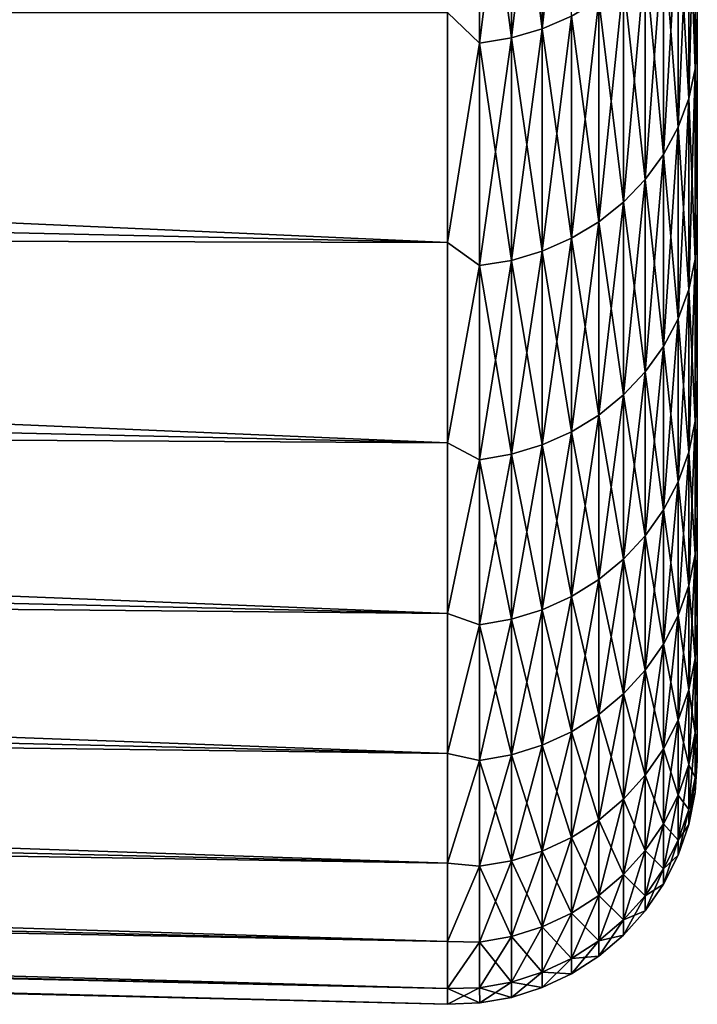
# Model space of a CAD drawing. Header units: metres. Extents: x -2 to 85, y -75 to 75.
# Tile 65 of 230: x 66.96 to 68.35, y -23.49 to -21.47. Entities that reach past the tile are written whole.
import ezdxf

# ---------------------------------------------------------------- set-up
doc = ezdxf.new("R2010")
doc.units = ezdxf.units.M
doc.layers.add('solid_21204500', color=7, linetype='CONTINUOUS')

msp = doc.modelspace()

# ---------------------------------------------------------------- linework, layer by layer
at = {"layer": 'solid_21204500'}
for points in [[(68.349998, -11.461608, 8.196681), (68.349998, -21.461044, 8.238173), (68.349998, -21.862843, 7.103574)], [(68.349998, -11.518165, 8.116397), (68.349998, -11.461608, 8.196681), (68.349998, -21.862843, 7.103574)], [(68.349998, -11.570574, 8.033625), (68.349998, -11.518165, 8.116397), (68.349998, -21.862843, 7.103574)], [(68.349998, -11.619, 7.94812), (68.349998, -11.570574, 8.033625), (68.349998, -21.862843, 7.103574)], [(68.349998, -11.663157, 7.860426), (68.349998, -11.619, 7.94812), (68.349998, -21.862843, 7.103574)], [(68.349998, -11.702857, 7.77084), (68.349998, -11.663157, 7.860426), (68.349998, -21.862843, 7.103574)], [(68.349998, -11.738223, 7.679139), (68.349998, -11.702857, 7.77084), (68.349998, -21.862843, 7.103574)], [(68.349998, -11.769026, 7.585939), (68.349998, -11.738223, 7.679139), (68.349998, -21.862843, 7.103574)], [(68.349998, -11.795157, 7.491467), (68.349998, -11.769026, 7.585939), (68.349998, -21.862843, 7.103574)], [(68.349998, -11.81669, 7.395554), (68.349998, -11.795157, 7.491467), (68.349998, -21.862843, 7.103574)], [(68.349998, -11.833481, 7.29887), (68.349998, -11.81669, 7.395554), (68.349998, -21.862843, 7.103574)], [(68.349998, -11.845456, 7.201742), (68.349998, -11.833481, 7.29887), (68.349998, -21.862843, 7.103574)], [(68.349998, -11.852671, 7.103929), (68.349998, -11.845456, 7.201742), (68.349998, -21.862843, 7.103574)], [(68.349998, -11.855123, 7.005427), (68.349998, -11.852671, 7.103929), (68.349998, -21.862843, 7.103574)], [(68.349998, -11.852671, -7.103929), (68.349998, -21.862818, -7.103652), (68.349998, -21.461016, -8.23825)], [(68.349998, -11.852671, -7.103929), (68.349998, -11.855123, -7.005427), (68.349998, -21.862818, -7.103652)], [(68.349998, -11.855123, 7.005427), (68.349998, -22.956417, 1.203154), (68.349998, -22.987925)], [(68.349998, -11.855123, 7.005427), (68.349998, -22.987925), (68.349998, -22.956415, -1.203182)], [(68.349998, -11.855123, 7.005427), (68.349998, -22.862041, 2.402214), (68.349998, -22.956417, 1.203154)], [(68.349998, -11.855123, 7.005427), (68.349998, -22.704948, 3.595832), (68.349998, -22.862041, 2.402214)], [(68.349998, -11.855123, 7.005427), (68.349998, -22.485579, 4.779408), (68.349998, -22.704948, 3.595832)], [(68.349998, -11.855123, 7.005427), (68.349998, -22.204683, 5.949452), (68.349998, -22.485579, 4.779408)], [(68.349998, -11.855123, 7.005427), (68.349998, -21.862843, 7.103574), (68.349998, -22.204683, 5.949452)], [(68.349998, -11.855123, -7.005427), (68.349998, -22.204662, -5.949529), (68.349998, -21.862818, -7.103652)], [(68.349998, -11.855123, 7.005427), (68.349998, -22.485563, -4.779475), (68.349998, -22.204662, -5.949529)], [(68.349998, -11.855123, -7.005427), (68.349998, -11.855123, 7.005427), (68.349998, -22.204662, -5.949529)], [(68.349998, -11.855123, 7.005427), (68.349998, -22.704941, -3.595881), (68.349998, -22.485563, -4.779475)], [(68.349998, -11.855123, 7.005427), (68.349998, -22.862038, -2.402257), (68.349998, -22.704941, -3.595881)], [(68.349998, -11.855123, 7.005427), (68.349998, -22.956415, -1.203182), (68.349998, -22.862038, -2.402257)], [(68.032547, -21.490755, 9.392009), (68.092674, -21.464802, 9.380667), (68.092674, -20.953436, 10.47321)], [(68.032547, -20.978771, 10.485873), (68.032547, -21.490755, 9.392009), (68.092674, -20.953436, 10.47321)], [(67.9692, -21.509172, 9.400058), (68.032547, -21.490755, 9.392009), (68.032547, -20.978771, 10.485873)], [(67.9692, -20.99675, 10.49486), (67.9692, -21.509172, 9.400058), (68.032547, -20.978771, 10.485873)], [(67.9692, -20.99675, -10.49486), (68.032547, -20.978771, -10.485873), (68.032547, -21.490755, -9.392009)], [(68.032547, -21.490755, -9.392009), (68.032547, -20.978771, -10.485873), (68.092674, -21.464802, -9.380667)], [(67.903748, -21.519728, 9.404671), (67.9692, -21.509172, 9.400058), (67.9692, -20.99675, 10.49486)], [(67.903748, -21.007053, 10.50001), (67.903748, -21.519728, 9.404671), (67.9692, -20.99675, 10.49486)], [(67.903748, -21.007053, -10.50001), (67.9692, -20.99675, -10.49486), (67.9692, -21.509172, -9.400058)], [(67.9692, -21.509172, -9.400058), (67.9692, -20.99675, -10.49486), (68.032547, -21.490755, -9.392009)], [(67.838074, -21.927732, -8.41727), (47.400002, -21.472349, -8.242463), (47.400002, -21.011545, -9.354942)], [(67.838074, -21.457155, -9.553346), (67.838074, -21.927732, -8.41727), (47.400002, -21.011545, -9.354942)], [(67.838074, -21.457155, 9.553346), (47.400002, -21.011545, 9.354942), (47.400002, -21.472349, 8.242463)], [(67.903748, -21.519728, -9.404671), (67.838074, -21.457155, -9.553346), (67.903748, -21.007053, -10.50001)], [(67.903748, -21.007053, 10.50001), (67.838074, -21.457155, 9.553346), (67.903748, -21.519728, 9.404671)], [(67.903748, -21.519728, -9.404671), (67.903748, -21.007053, -10.50001), (67.9692, -21.509172, -9.400058)], [(68.332428, -21.633135, 8.155388), (68.345589, -21.572178, 8.132408), (68.345589, -21.124929, 9.232134)], [(68.332428, -21.184622, 9.258221), (68.332428, -21.633135, 8.155388), (68.345589, -21.124929, 9.232134)], [(68.332428, -21.184622, -9.258221), (68.345589, -21.124929, -9.232134), (68.345589, -21.572178, -8.132408)], [(68.345589, -21.124929, 9.232134), (68.345589, -21.572178, 8.132408), (68.349998, -21.461044, 8.238173)], [(68.345589, -21.572178, -8.132408), (68.345589, -21.124929, -9.232134), (68.349998, -21.461016, -8.23825)], [(68.310738, -21.691919, 8.177548), (68.332428, -21.633135, 8.155388), (68.332428, -21.184622, 9.258221)], [(68.310738, -21.242188, 9.283379), (68.310738, -21.691919, 8.177548), (68.332428, -21.184622, 9.258221)], [(68.310738, -21.242188, -9.283379), (68.332428, -21.184622, -9.258221), (68.332428, -21.633135, -8.155388)], [(68.332428, -21.633135, -8.155388), (68.332428, -21.184622, -9.258221), (68.345589, -21.572178, -8.132408)], [(68.280907, -21.747494, 8.198499), (68.310738, -21.691919, 8.177548), (68.310738, -21.242188, 9.283379)], [(68.280907, -21.29661, 9.307162), (68.280907, -21.747494, 8.198499), (68.310738, -21.242188, 9.283379)], [(68.280907, -21.29661, -9.307162), (68.310738, -21.242188, -9.283379), (68.310738, -21.691919, -8.177548)], [(68.310738, -21.691919, -8.177548), (68.310738, -21.242188, -9.283379), (68.332428, -21.633135, -8.155388)], [(68.243469, -21.798874, 8.217869), (68.280907, -21.747494, 8.198499), (68.280907, -21.29661, 9.307162)], [(68.243469, -21.346924, 9.329152), (68.243469, -21.798874, 8.217869), (68.280907, -21.29661, 9.307162)], [(68.243469, -21.346924, -9.329152), (68.280907, -21.29661, -9.307162), (68.280907, -21.747494, -8.198499)], [(68.280907, -21.747494, -8.198499), (68.280907, -21.29661, -9.307162), (68.310738, -21.691919, -8.177548)], [(68.199074, -21.845154, 8.235316), (68.243469, -21.798874, 8.217869), (68.243469, -21.346924, 9.329152)], [(68.199074, -21.392246, 9.348958), (68.199074, -21.845154, 8.235316), (68.243469, -21.346924, 9.329152)], [(68.199074, -21.392246, -9.348958), (68.243469, -21.346924, -9.329152), (68.243469, -21.798874, -8.217869)], [(68.243469, -21.798874, -8.217869), (68.243469, -21.346924, -9.329152), (68.280907, -21.747494, -8.198499)], [(68.148514, -21.885515, 8.250532), (68.199074, -21.845154, 8.235316), (68.199074, -21.392246, 9.348958)], [(68.148514, -21.43177, 9.366231), (68.148514, -21.885515, 8.250532), (68.199074, -21.392246, 9.348958)], [(68.148514, -21.43177, -9.366231), (68.199074, -21.392246, -9.348958), (68.199074, -21.845154, -8.235316)], [(68.199074, -21.845154, -8.235316), (68.199074, -21.392246, -9.348958), (68.243469, -21.798874, -8.217869)], [(68.092674, -21.919247, 8.263247), (68.148514, -21.885515, 8.250532), (68.148514, -21.43177, 9.366231)], [(68.092674, -21.464802, 9.380667), (68.092674, -21.919247, 8.263247), (68.148514, -21.43177, 9.366231)], [(68.092674, -21.464802, -9.380667), (68.148514, -21.43177, -9.366231), (68.148514, -21.885515, -8.250532)], [(68.148514, -21.885515, -8.250532), (68.148514, -21.43177, -9.366231), (68.199074, -21.845154, -8.235316)], [(67.838074, -21.927732, 8.417271), (67.838074, -21.457155, 9.553346), (47.400002, -21.472349, 8.242463)], [(67.903748, -21.519728, -9.404671), (67.838074, -21.927732, -8.41727), (67.838074, -21.457155, -9.553346)], [(67.903748, -21.519728, 9.404671), (67.838074, -21.457155, 9.553346), (67.838074, -21.927732, 8.417271)], [(68.032547, -21.945749, 8.273239), (68.092674, -21.919247, 8.263247), (68.092674, -21.464802, 9.380667)], [(68.032547, -21.490755, 9.392009), (68.032547, -21.945749, 8.273239), (68.092674, -21.464802, 9.380667)], [(68.032547, -21.490755, -9.392009), (68.092674, -21.464802, -9.380667), (68.092674, -21.919247, -8.263247)], [(68.092674, -21.919247, -8.263247), (68.092674, -21.464802, -9.380667), (68.148514, -21.885515, -8.250532)], [(68.345589, -21.572178, -8.132408), (68.349998, -21.461016, -8.23825), (68.349998, -21.862818, -7.103652)], [(68.345589, -21.572178, 8.132408), (68.349998, -21.862843, 7.103574), (68.349998, -21.461044, 8.238173)], [(67.838074, -22.338209, -7.258122), (47.400002, -21.8743, -7.107391), (47.400002, -21.472349, -8.242463)], [(67.838074, -21.927732, -8.41727), (67.838074, -22.338209, -7.258122), (47.400002, -21.472349, -8.242463)], [(67.838074, -21.927732, 8.417271), (47.400002, -21.472349, 8.242463), (47.400002, -21.8743, 7.107391)], [(67.903748, -21.975336, 8.284392), (67.9692, -21.964556, 8.280329), (67.9692, -21.509172, 9.400058)], [(67.903748, -21.519728, 9.404671), (67.903748, -21.975336, 8.284392), (67.9692, -21.509172, 9.400058)], [(67.903748, -21.519728, -9.404671), (67.9692, -21.509172, -9.400058), (67.9692, -21.964556, -8.280329)], [(67.9692, -21.964556, 8.280329), (68.032547, -21.945749, 8.273239), (68.032547, -21.490755, 9.392009)], [(67.9692, -21.509172, 9.400058), (67.9692, -21.964556, 8.280329), (68.032547, -21.490755, 9.392009)], [(67.9692, -21.509172, -9.400058), (68.032547, -21.490755, -9.392009), (68.032547, -21.945749, -8.273239)], [(67.9692, -21.964556, -8.280329), (67.9692, -21.509172, -9.400058), (68.032547, -21.945749, -8.273239)], [(68.032547, -21.945749, -8.273239), (68.032547, -21.490755, -9.392009), (68.092674, -21.919247, -8.263247)], [(67.903748, -21.975336, -8.284392), (67.838074, -21.927732, -8.41727), (67.903748, -21.519728, -9.404671)], [(67.903748, -21.519728, 9.404671), (67.838074, -21.927732, 8.417271), (67.903748, -21.975336, 8.284392)], [(67.903748, -21.975336, -8.284392), (67.903748, -21.519728, -9.404671), (67.9692, -21.964556, -8.280329)], [(68.332428, -22.024281, 7.030928), (68.345589, -21.962221, 7.011116), (68.345589, -21.572178, 8.132408)], [(68.332428, -21.633135, 8.155388), (68.332428, -22.024281, 7.030928), (68.345589, -21.572178, 8.132408)], [(68.332428, -21.633135, -8.155388), (68.345589, -21.572178, -8.132408), (68.345589, -21.962221, -7.011116)], [(68.345589, -21.572178, 8.132408), (68.345589, -21.962221, 7.011116), (68.349998, -21.862843, 7.103574)], [(68.345589, -21.962221, -7.011116), (68.345589, -21.572178, -8.132408), (68.349998, -21.862818, -7.103652)], [(68.310738, -22.084127, 7.050033), (68.332428, -22.024281, 7.030928), (68.332428, -21.633135, 8.155388)], [(68.310738, -21.691919, 8.177548), (68.310738, -22.084127, 7.050033), (68.332428, -21.633135, 8.155388)], [(68.310738, -21.691919, -8.177548), (68.332428, -21.633135, -8.155388), (68.332428, -22.024281, -7.030928)], [(68.332428, -22.024281, -7.030928), (68.332428, -21.633135, -8.155388), (68.345589, -21.962221, -7.011116)], [(68.280907, -22.140707, 7.068095), (68.310738, -22.084127, 7.050033), (68.310738, -21.691919, 8.177548)], [(68.280907, -21.747494, 8.198499), (68.280907, -22.140707, 7.068095), (68.310738, -21.691919, 8.177548)], [(68.280907, -21.747494, -8.198499), (68.310738, -21.691919, -8.177548), (68.310738, -22.084127, -7.050033)], [(68.310738, -22.084127, -7.050033), (68.310738, -21.691919, -8.177548), (68.332428, -22.024281, -7.030928)], [(68.243469, -22.193016, 7.084794), (68.280907, -22.140707, 7.068095), (68.280907, -21.747494, 8.198499)], [(68.243469, -21.798874, 8.217869), (68.243469, -22.193016, 7.084794), (68.280907, -21.747494, 8.198499)], [(68.243469, -21.798874, -8.217869), (68.280907, -21.747494, -8.198499), (68.280907, -22.140707, -7.068095)], [(68.280907, -22.140707, -7.068095), (68.280907, -21.747494, -8.198499), (68.310738, -22.084127, -7.050033)], [(68.199074, -22.240133, 7.099835), (68.243469, -22.193016, 7.084794), (68.243469, -21.798874, 8.217869)], [(68.199074, -21.845154, 8.235316), (68.199074, -22.240133, 7.099835), (68.243469, -21.798874, 8.217869)], [(68.199074, -21.845154, -8.235316), (68.243469, -21.798874, -8.217869), (68.243469, -22.193016, -7.084794)], [(68.243469, -22.193016, -7.084794), (68.243469, -21.798874, -8.217869), (68.280907, -22.140707, -7.068095)], [(68.148514, -22.281225, 7.112953), (68.199074, -22.240133, 7.099835), (68.199074, -21.845154, 8.235316)], [(68.148514, -21.885515, 8.250532), (68.148514, -22.281225, 7.112953), (68.199074, -21.845154, 8.235316)], [(68.148514, -21.885515, -8.250532), (68.199074, -21.845154, -8.235316), (68.199074, -22.240133, -7.099835)], [(68.199074, -22.240133, -7.099835), (68.199074, -21.845154, -8.235316), (68.243469, -22.193016, -7.084794)], [(68.345589, -21.962221, -7.011116), (68.349998, -21.862818, -7.103652), (68.349998, -22.204662, -5.949529)], [(68.345589, -21.962221, 7.011116), (68.349998, -22.204683, 5.949452), (68.349998, -21.862843, 7.103574)], [(67.838074, -22.687456, -6.079082), (47.400002, -22.216293, -5.952838), (47.400002, -21.8743, -7.107391)], [(67.838074, -22.338209, -7.258122), (67.838074, -22.687456, -6.079082), (47.400002, -21.8743, -7.107391)], [(67.838074, -22.338209, 7.258123), (47.400002, -21.8743, 7.107391), (47.400002, -22.216293, 5.952838)], [(67.838074, -22.338209, 7.258123), (67.838074, -21.927732, 8.417271), (47.400002, -21.8743, 7.107391)], [(68.092674, -22.315565, 7.123916), (68.148514, -22.281225, 7.112953), (68.148514, -21.885515, 8.250532)], [(68.092674, -21.919247, 8.263247), (68.092674, -22.315565, 7.123916), (68.148514, -21.885515, 8.250532)], [(68.092674, -21.919247, -8.263247), (68.148514, -21.885515, -8.250532), (68.148514, -22.281225, -7.112953)], [(68.148514, -22.281225, -7.112953), (68.148514, -21.885515, -8.250532), (68.199074, -22.240133, -7.099835)], [(67.903748, -21.975336, -8.284392), (67.838074, -22.338209, -7.258122), (67.838074, -21.927732, -8.41727)], [(67.903748, -21.975336, 8.284392), (67.838074, -21.927732, 8.417271), (67.838074, -22.338209, 7.258123)], [(68.032547, -22.342546, 7.132529), (68.092674, -22.315565, 7.123916), (68.092674, -21.919247, 8.263247)], [(68.032547, -21.945749, 8.273239), (68.032547, -22.342546, 7.132529), (68.092674, -21.919247, 8.263247)], [(68.032547, -21.945749, -8.273239), (68.092674, -21.919247, -8.263247), (68.092674, -22.315565, -7.123916)], [(68.092674, -22.315565, -7.123916), (68.092674, -21.919247, -8.263247), (68.148514, -22.281225, -7.112953)], [(67.9692, -22.361694, 7.138642), (68.032547, -22.342546, 7.132529), (68.032547, -21.945749, 8.273239)], [(67.9692, -21.964556, 8.280329), (67.9692, -22.361694, 7.138642), (68.032547, -21.945749, 8.273239)], [(67.9692, -21.964556, -8.280329), (68.032547, -21.945749, -8.273239), (68.032547, -22.342546, -7.132529)], [(68.032547, -22.342546, -7.132529), (68.032547, -21.945749, -8.273239), (68.092674, -22.315565, -7.123916)], [(67.903748, -22.372667, 7.142145), (67.9692, -22.361694, 7.138642), (67.9692, -21.964556, 8.280329)], [(67.903748, -21.975336, 8.284392), (67.903748, -22.372667, 7.142145), (67.9692, -21.964556, 8.280329)], [(67.903748, -21.975336, -8.284392), (67.9692, -21.964556, -8.280329), (67.9692, -22.361694, -7.138642)], [(67.9692, -22.361694, -7.138642), (67.9692, -21.964556, -8.280329), (68.032547, -22.342546, -7.132529)], [(68.332428, -22.357021, 5.887823), (68.345589, -22.294025, 5.871232), (68.345589, -21.962221, 7.011116)], [(68.332428, -22.024281, 7.030928), (68.332428, -22.357021, 5.887823), (68.345589, -21.962221, 7.011116)], [(68.332428, -22.024281, -7.030928), (68.345589, -21.962221, -7.011116), (68.345589, -22.294025, -5.871232)], [(68.345589, -21.962221, 7.011116), (68.345589, -22.294025, 5.871232), (68.349998, -22.204683, 5.949452)], [(68.345589, -22.294025, -5.871232), (68.345589, -21.962221, -7.011116), (68.349998, -22.204662, -5.949529)], [(67.903748, -22.372667, -7.142145), (67.838074, -22.338209, -7.258122), (67.903748, -21.975336, -8.284392)], [(67.903748, -21.975336, 8.284392), (67.838074, -22.338209, 7.258123), (67.903748, -22.372667, 7.142145)], [(67.903748, -22.372667, -7.142145), (67.903748, -21.975336, -8.284392), (67.9692, -22.361694, -7.138642)], [(68.310738, -22.417772, 5.903822), (68.332428, -22.357021, 5.887823), (68.332428, -22.024281, 7.030928)], [(68.310738, -22.084127, 7.050033), (68.310738, -22.417772, 5.903822), (68.332428, -22.024281, 7.030928)], [(68.310738, -22.084127, -7.050033), (68.332428, -22.024281, -7.030928), (68.332428, -22.357021, -5.887823)], [(68.332428, -22.357021, -5.887823), (68.332428, -22.024281, -7.030928), (68.345589, -22.294025, -5.871232)], [(68.280907, -22.475206, 5.918947), (68.310738, -22.417772, 5.903822), (68.310738, -22.084127, 7.050033)], [(68.280907, -22.140707, 7.068095), (68.280907, -22.475206, 5.918947), (68.310738, -22.084127, 7.050033)], [(68.280907, -22.140707, -7.068095), (68.310738, -22.084127, -7.050033), (68.310738, -22.417772, -5.903822)], [(68.310738, -22.417772, -5.903822), (68.310738, -22.084127, -7.050033), (68.332428, -22.357021, -5.887823)], [(68.243469, -22.528307, 5.932931), (68.280907, -22.475206, 5.918947), (68.280907, -22.140707, 7.068095)], [(68.243469, -22.193016, 7.084794), (68.243469, -22.528307, 5.932931), (68.280907, -22.140707, 7.068095)], [(68.243469, -22.193016, -7.084794), (68.280907, -22.140707, -7.068095), (68.280907, -22.475206, -5.918947)], [(68.280907, -22.475206, -5.918947), (68.280907, -22.140707, -7.068095), (68.310738, -22.417772, -5.903822)], [(68.199074, -22.576136, 5.945527), (68.243469, -22.528307, 5.932931), (68.243469, -22.193016, 7.084794)], [(68.199074, -22.240133, 7.099835), (68.199074, -22.576136, 5.945527), (68.243469, -22.193016, 7.084794)], [(68.199074, -22.240133, -7.099835), (68.243469, -22.193016, -7.084794), (68.243469, -22.528307, -5.932931)], [(68.243469, -22.528307, -5.932931), (68.243469, -22.193016, -7.084794), (68.280907, -22.475206, -5.918947)], [(68.345589, -22.294025, -5.871232), (68.349998, -22.204662, -5.949529), (68.349998, -22.485563, -4.779475)], [(68.345589, -22.294025, 5.871232), (68.349998, -22.485579, 4.779408), (68.349998, -22.204683, 5.949452)], [(67.838074, -22.974518, -4.883382), (47.400002, -22.497395, -4.781969), (47.400002, -22.216293, -5.952838)], [(67.838074, -22.687456, -6.079082), (67.838074, -22.974518, -4.883382), (47.400002, -22.216293, -5.952838)], [(67.838074, -22.687456, 6.079084), (47.400002, -22.216293, 5.952838), (47.400002, -22.497395, 4.781969)], [(67.838074, -22.687456, 6.079084), (67.838074, -22.338209, 7.258123), (47.400002, -22.216293, 5.952838)], [(68.148514, -22.617847, 5.956512), (68.199074, -22.576136, 5.945527), (68.199074, -22.240133, 7.099835)], [(68.148514, -22.281225, 7.112953), (68.148514, -22.617847, 5.956512), (68.199074, -22.240133, 7.099835)], [(68.148514, -22.281225, -7.112953), (68.199074, -22.240133, -7.099835), (68.199074, -22.576136, -5.945527)], [(68.199074, -22.576136, -5.945527), (68.199074, -22.240133, -7.099835), (68.243469, -22.528307, -5.932931)], [(68.092674, -22.652706, 5.965693), (68.148514, -22.617847, 5.956512), (68.148514, -22.281225, 7.112953)], [(68.092674, -22.315565, 7.123916), (68.092674, -22.652706, 5.965693), (68.148514, -22.281225, 7.112953)], [(68.092674, -22.315565, -7.123916), (68.148514, -22.281225, -7.112953), (68.148514, -22.617847, -5.956512)], [(68.148514, -22.617847, -5.956512), (68.148514, -22.281225, -7.112953), (68.199074, -22.576136, -5.945527)], [(68.332428, -22.630476, 4.729104), (68.345589, -22.566708, 4.715779), (68.345589, -22.294025, 5.871232)], [(68.332428, -22.357021, 5.887823), (68.332428, -22.630476, 4.729104), (68.345589, -22.294025, 5.871232)], [(68.332428, -22.357021, -5.887823), (68.345589, -22.294025, -5.871232), (68.345589, -22.566708, -4.715779)], [(68.345589, -22.294025, 5.871232), (68.345589, -22.566708, 4.715779), (68.349998, -22.485579, 4.779408)], [(68.345589, -22.566708, -4.715779), (68.345589, -22.294025, -5.871232), (68.349998, -22.485563, -4.779475)], [(68.032547, -22.680096, 5.972906), (68.092674, -22.652706, 5.965693), (68.092674, -22.315565, 7.123916)], [(68.032547, -22.342546, 7.132529), (68.032547, -22.680096, 5.972906), (68.092674, -22.315565, 7.123916)], [(68.032547, -22.342546, -7.132529), (68.092674, -22.315565, -7.123916), (68.092674, -22.652706, -5.965693)], [(68.092674, -22.652706, -5.965693), (68.092674, -22.315565, -7.123916), (68.148514, -22.617847, -5.956512)], [(67.903748, -22.372667, -7.142145), (67.838074, -22.687456, -6.079082), (67.838074, -22.338209, -7.258122)], [(67.903748, -22.372667, 7.142145), (67.838074, -22.338209, 7.258123), (67.838074, -22.687456, 6.079084)], [(67.9692, -22.699533, 5.978024), (68.032547, -22.680096, 5.972906), (68.032547, -22.342546, 7.132529)], [(67.9692, -22.361694, 7.138642), (67.9692, -22.699533, 5.978024), (68.032547, -22.342546, 7.132529)], [(67.9692, -22.361694, -7.138642), (68.032547, -22.342546, -7.132529), (68.032547, -22.680096, -5.972906)], [(68.032547, -22.680096, -5.972906), (68.032547, -22.342546, -7.132529), (68.092674, -22.652706, -5.965693)], [(68.310738, -22.691971, 4.741955), (68.332428, -22.630476, 4.729104), (68.332428, -22.357021, 5.887823)], [(68.310738, -22.417772, 5.903822), (68.310738, -22.691971, 4.741955), (68.332428, -22.357021, 5.887823)], [(68.310738, -22.417772, -5.903822), (68.332428, -22.357021, -5.887823), (68.332428, -22.630476, -4.729104)], [(68.332428, -22.630476, -4.729104), (68.332428, -22.357021, -5.887823), (68.345589, -22.566708, -4.715779)], [(67.903748, -22.710672, -5.980958), (67.838074, -22.687456, -6.079082), (67.903748, -22.372667, -7.142145)], [(67.903748, -22.372667, 7.142145), (67.838074, -22.687456, 6.079084), (67.903748, -22.710672, 5.980958)], [(67.903748, -22.710672, 5.980958), (67.9692, -22.699533, 5.978024), (67.9692, -22.361694, 7.138642)], [(67.903748, -22.372667, 7.142145), (67.903748, -22.710672, 5.980958), (67.9692, -22.361694, 7.138642)], [(67.903748, -22.372667, -7.142145), (67.9692, -22.361694, -7.138642), (67.9692, -22.699533, -5.978024)], [(67.903748, -22.710672, -5.980958), (67.903748, -22.372667, -7.142145), (67.9692, -22.699533, -5.978024)], [(67.9692, -22.699533, -5.978024), (67.9692, -22.361694, -7.138642), (68.032547, -22.680096, -5.972906)], [(68.280907, -22.750107, 4.754104), (68.310738, -22.691971, 4.741955), (68.310738, -22.417772, 5.903822)], [(68.280907, -22.475206, 5.918947), (68.280907, -22.750107, 4.754104), (68.310738, -22.417772, 5.903822)], [(68.280907, -22.475206, -5.918947), (68.310738, -22.417772, -5.903822), (68.310738, -22.691971, -4.741955)], [(68.310738, -22.691971, -4.741955), (68.310738, -22.417772, -5.903822), (68.332428, -22.630476, -4.729104)], [(68.243469, -22.803856, 4.765336), (68.280907, -22.750107, 4.754104), (68.280907, -22.475206, 5.918947)], [(68.243469, -22.528307, 5.932931), (68.243469, -22.803856, 4.765336), (68.280907, -22.475206, 5.918947)], [(68.243469, -22.528307, -5.932931), (68.280907, -22.475206, -5.918947), (68.280907, -22.750107, -4.754104)], [(68.280907, -22.750107, -4.754104), (68.280907, -22.475206, -5.918947), (68.310738, -22.691971, -4.741955)], [(67.838074, -23.198608, -3.674297), (47.400002, -22.716831, -3.597993), (47.400002, -22.497395, -4.781969)], [(67.838074, -22.974518, -4.883382), (67.838074, -23.198608, -3.674297), (47.400002, -22.497395, -4.781969)], [(67.838074, -22.974518, 4.883383), (47.400002, -22.497395, 4.781969), (47.400002, -22.716831, 3.597993)], [(67.838074, -22.974518, 4.883383), (67.838074, -22.687456, 6.079084), (47.400002, -22.497395, 4.781969)], [(68.345589, -22.566708, -4.715779), (68.349998, -22.485563, -4.779475), (68.349998, -22.704941, -3.595881)], [(68.345589, -22.566708, 4.715779), (68.349998, -22.704948, 3.595832), (68.349998, -22.485579, 4.779408)], [(68.199074, -22.85227, 4.775453), (68.243469, -22.803856, 4.765336), (68.243469, -22.528307, 5.932931)], [(68.199074, -22.576136, 5.945527), (68.199074, -22.85227, 4.775453), (68.243469, -22.528307, 5.932931)], [(68.199074, -22.576136, -5.945527), (68.243469, -22.528307, -5.932931), (68.243469, -22.803856, -4.765336)], [(68.243469, -22.803856, -4.765336), (68.243469, -22.528307, -5.932931), (68.280907, -22.750107, -4.754104)], [(68.148514, -22.894493, 4.784276), (68.199074, -22.85227, 4.775453), (68.199074, -22.576136, 5.945527)], [(68.148514, -22.617847, 5.956512), (68.148514, -22.894493, 4.784276), (68.199074, -22.576136, 5.945527)], [(68.148514, -22.617847, -5.956512), (68.199074, -22.576136, -5.945527), (68.199074, -22.85227, -4.775453)], [(68.199074, -22.85227, -4.775453), (68.199074, -22.576136, -5.945527), (68.243469, -22.803856, -4.765336)], [(68.332428, -22.843918, 3.557845), (68.345589, -22.779549, 3.54782), (68.345589, -22.566708, 4.715779)], [(68.332428, -22.630476, 4.729104), (68.332428, -22.843918, 3.557845), (68.345589, -22.566708, 4.715779)], [(68.332428, -22.630476, -4.729104), (68.345589, -22.566708, -4.715779), (68.345589, -22.779549, -3.54782)], [(68.345589, -22.566708, 4.715779), (68.345589, -22.779549, 3.54782), (68.349998, -22.704948, 3.595832)], [(68.345589, -22.779549, -3.54782), (68.345589, -22.566708, -4.715779), (68.349998, -22.704941, -3.595881)], [(68.092674, -22.929777, 4.791649), (68.148514, -22.894493, 4.784276), (68.148514, -22.617847, 5.956512)], [(68.092674, -22.652706, 5.965693), (68.092674, -22.929777, 4.791649), (68.148514, -22.617847, 5.956512)], [(68.092674, -22.652706, -5.965693), (68.148514, -22.617847, -5.956512), (68.148514, -22.894493, -4.784276)], [(68.148514, -22.894493, -4.784276), (68.148514, -22.617847, -5.956512), (68.199074, -22.85227, -4.775453)], [(68.310738, -22.905993, 3.567513), (68.332428, -22.843918, 3.557845), (68.332428, -22.630476, 4.729104)], [(68.310738, -22.691971, 4.741955), (68.310738, -22.905993, 3.567513), (68.332428, -22.630476, 4.729104)], [(68.310738, -22.691971, -4.741955), (68.332428, -22.630476, -4.729104), (68.332428, -22.843918, -3.557845)], [(68.332428, -22.843918, -3.557845), (68.332428, -22.630476, -4.729104), (68.345589, -22.779549, -3.54782)], [(68.032547, -22.957502, 4.797443), (68.092674, -22.929777, 4.791649), (68.092674, -22.652706, 5.965693)], [(68.032547, -22.680096, 5.972906), (68.032547, -22.957502, 4.797443), (68.092674, -22.652706, 5.965693)], [(68.032547, -22.680096, -5.972906), (68.092674, -22.652706, -5.965693), (68.092674, -22.929777, -4.791649)], [(68.092674, -22.929777, -4.791649), (68.092674, -22.652706, -5.965693), (68.148514, -22.894493, -4.784276)], [(67.903748, -22.710672, -5.980958), (67.838074, -22.974518, -4.883382), (67.838074, -22.687456, -6.079082)], [(67.903748, -22.710672, 5.980958), (67.838074, -22.687456, 6.079084), (67.838074, -22.974518, 4.883383)], [(67.903748, -22.988453, 4.803911), (67.9692, -22.977177, 4.801555), (67.9692, -22.699533, 5.978024)], [(67.903748, -22.710672, 5.980958), (67.903748, -22.988453, 4.803911), (67.9692, -22.699533, 5.978024)], [(67.903748, -22.710672, -5.980958), (67.9692, -22.699533, -5.978024), (67.9692, -22.977177, -4.801555)], [(67.9692, -22.977177, 4.801555), (68.032547, -22.957502, 4.797443), (68.032547, -22.680096, 5.972906)], [(67.9692, -22.699533, 5.978024), (67.9692, -22.977177, 4.801555), (68.032547, -22.680096, 5.972906)], [(67.9692, -22.699533, -5.978024), (68.032547, -22.680096, -5.972906), (68.032547, -22.957502, -4.797443)], [(67.9692, -22.977177, -4.801555), (67.9692, -22.699533, -5.978024), (68.032547, -22.957502, -4.797443)], [(68.032547, -22.957502, -4.797443), (68.032547, -22.680096, -5.972906), (68.092674, -22.929777, -4.791649)], [(68.280907, -22.964678, 3.576653), (68.310738, -22.905993, 3.567513), (68.310738, -22.691971, 4.741955)], [(68.280907, -22.750107, 4.754104), (68.280907, -22.964678, 3.576653), (68.310738, -22.691971, 4.741955)], [(68.280907, -22.750107, -4.754104), (68.310738, -22.691971, -4.741955), (68.310738, -22.905993, -3.567513)], [(68.310738, -22.905993, -3.567513), (68.310738, -22.691971, -4.741955), (68.332428, -22.843918, -3.557845)], [(67.838074, -23.359114, -2.455141), (47.400002, -22.874004, -2.404155), (47.400002, -22.716831, -3.597993)], [(67.838074, -23.198608, -3.674297), (67.838074, -23.359114, -2.455141), (47.400002, -22.716831, -3.597993)], [(67.838074, -23.198608, 3.674298), (47.400002, -22.716831, 3.597993), (47.400002, -22.874004, 2.404155)], [(67.838074, -23.198608, 3.674298), (67.838074, -22.974518, 4.883383), (47.400002, -22.716831, 3.597993)], [(67.903748, -22.988453, -4.803911), (67.838074, -22.974518, -4.883382), (67.903748, -22.710672, -5.980958)], [(67.903748, -22.710672, 5.980958), (67.838074, -22.974518, 4.883383), (67.903748, -22.988453, 4.803911)], [(67.903748, -22.988453, -4.803911), (67.903748, -22.710672, -5.980958), (67.9692, -22.977177, -4.801555)], [(68.345589, -22.779549, -3.54782), (68.349998, -22.704941, -3.595881), (68.349998, -22.862038, -2.402257)], [(68.345589, -22.779549, 3.54782), (68.349998, -22.862041, 2.402214), (68.349998, -22.704948, 3.595832)], [(68.243469, -23.018934, 3.585103), (68.280907, -22.964678, 3.576653), (68.280907, -22.750107, 4.754104)], [(68.243469, -22.803856, 4.765336), (68.243469, -23.018934, 3.585103), (68.280907, -22.750107, 4.754104)], [(68.243469, -22.803856, -4.765336), (68.280907, -22.750107, -4.754104), (68.280907, -22.964678, -3.576653)], [(68.280907, -22.964678, -3.576653), (68.280907, -22.750107, -4.754104), (68.310738, -22.905993, -3.567513)], [(68.332428, -22.996782, 2.377151), (68.345589, -22.931984, 2.370453), (68.345589, -22.779549, 3.54782)], [(68.332428, -22.843918, 3.557845), (68.332428, -22.996782, 2.377151), (68.345589, -22.779549, 3.54782)], [(68.332428, -22.843918, -3.557845), (68.345589, -22.779549, -3.54782), (68.345589, -22.931984, -2.370453)], [(68.345589, -22.779549, 3.54782), (68.345589, -22.931984, 2.370453), (68.349998, -22.862041, 2.402214)], [(68.345589, -22.931984, -2.370453), (68.345589, -22.779549, -3.54782), (68.349998, -22.862038, -2.402257)], [(68.199074, -23.067804, 3.592715), (68.243469, -23.018934, 3.585103), (68.243469, -22.803856, 4.765336)], [(68.199074, -22.85227, 4.775453), (68.199074, -23.067804, 3.592715), (68.243469, -22.803856, 4.765336)], [(68.199074, -22.85227, -4.775453), (68.243469, -22.803856, -4.765336), (68.243469, -23.018934, -3.585103)], [(68.243469, -23.018934, -3.585103), (68.243469, -22.803856, -4.765336), (68.280907, -22.964678, -3.576653)], [(68.148514, -23.110424, 3.599352), (68.199074, -23.067804, 3.592715), (68.199074, -22.85227, 4.775453)], [(68.148514, -22.894493, 4.784276), (68.148514, -23.110424, 3.599352), (68.199074, -22.85227, 4.775453)], [(68.148514, -22.894493, -4.784276), (68.199074, -22.85227, -4.775453), (68.199074, -23.067804, -3.592715)], [(68.199074, -23.067804, -3.592715), (68.199074, -22.85227, -4.775453), (68.243469, -23.018934, -3.585103)], [(68.310738, -23.059273, 2.383611), (68.332428, -22.996782, 2.377151), (68.332428, -22.843918, 3.557845)], [(68.310738, -22.905993, 3.567513), (68.310738, -23.059273, 2.383611), (68.332428, -22.843918, 3.557845)], [(68.310738, -22.905993, -3.567513), (68.332428, -22.843918, -3.557845), (68.332428, -22.996782, -2.377151)], [(68.332428, -22.996782, -2.377151), (68.332428, -22.843918, -3.557845), (68.345589, -22.931984, -2.370453)], [(67.838074, -23.455593, -1.229255), (47.400002, -22.968479, -1.203727), (47.400002, -22.874004, -2.404155)], [(67.838074, -23.359114, -2.455141), (67.838074, -23.455593, -1.229255), (47.400002, -22.874004, -2.404155)], [(67.838074, -23.359114, 2.455141), (47.400002, -22.874004, 2.404155), (47.400002, -22.968479, 1.203727)], [(67.838074, -23.359114, 2.455141), (67.838074, -23.198608, 3.674298), (47.400002, -22.874004, 2.404155)], [(68.345589, -22.931984, -2.370453), (68.349998, -22.862038, -2.402257), (68.349998, -22.956415, -1.203182)], [(68.345589, -22.931984, 2.370453), (68.349998, -22.956417, 1.203154), (68.349998, -22.862041, 2.402214)], [(68.092674, -23.146044, 3.6049), (68.148514, -23.110424, 3.599352), (68.148514, -22.894493, 4.784276)], [(68.092674, -22.929777, 4.791649), (68.092674, -23.146044, 3.6049), (68.148514, -22.894493, 4.784276)], [(68.092674, -22.929777, -4.791649), (68.148514, -22.894493, -4.784276), (68.148514, -23.110424, -3.599352)], [(68.148514, -23.110424, -3.599352), (68.148514, -22.894493, -4.784276), (68.199074, -23.067804, -3.592715)], [(68.280907, -23.118349, 2.389718), (68.310738, -23.059273, 2.383611), (68.310738, -22.905993, 3.567513)], [(68.280907, -22.964678, 3.576653), (68.280907, -23.118349, 2.389718), (68.310738, -22.905993, 3.567513)], [(68.280907, -22.964678, -3.576653), (68.310738, -22.905993, -3.567513), (68.310738, -23.059273, -2.383611)], [(68.310738, -23.059273, -2.383611), (68.310738, -22.905993, -3.567513), (68.332428, -22.996782, -2.377151)], [(68.032547, -23.174028, 3.609259), (68.092674, -23.146044, 3.6049), (68.092674, -22.929777, 4.791649)], [(68.032547, -22.957502, 4.797443), (68.032547, -23.174028, 3.609259), (68.092674, -22.929777, 4.791649)], [(68.032547, -22.957502, -4.797443), (68.092674, -22.929777, -4.791649), (68.092674, -23.146044, -3.6049)], [(68.092674, -23.146044, -3.6049), (68.092674, -22.929777, -4.791649), (68.148514, -23.110424, -3.599352)], [(68.332428, -23.088663, 1.190154), (68.345589, -23.023605, 1.1868), (68.345589, -22.931984, 2.370453)], [(68.332428, -22.996782, 2.377151), (68.332428, -23.088663, 1.190154), (68.345589, -22.931984, 2.370453)], [(68.332428, -22.996782, -2.377151), (68.345589, -22.931984, -2.370453), (68.345589, -23.023605, -1.1868)], [(68.345589, -22.931984, 2.370453), (68.345589, -23.023605, 1.1868), (68.349998, -22.956417, 1.203154)], [(68.345589, -23.023605, -1.1868), (68.345589, -22.931984, -2.370453), (68.349998, -22.956415, -1.203182)], [(67.9692, -23.19389, 3.612352), (68.032547, -23.174028, 3.609259), (68.032547, -22.957502, 4.797443)], [(67.9692, -22.977177, 4.801555), (67.9692, -23.19389, 3.612352), (68.032547, -22.957502, 4.797443)], [(67.9692, -22.977177, -4.801555), (68.032547, -22.957502, -4.797443), (68.032547, -23.174028, -3.609259)], [(68.032547, -23.174028, -3.609259), (68.032547, -22.957502, -4.797443), (68.092674, -23.146044, -3.6049)], [(68.345589, -23.023605, -1.1868), (68.349998, -22.956415, -1.203182), (68.349998, -22.987925)], [(68.345589, -23.054173), (68.349998, -22.987925), (68.349998, -22.956417, 1.203154)], [(68.345589, -23.023605, 1.1868), (68.345589, -23.054173), (68.349998, -22.956417, 1.203154)], [(67.838074, -23.487782), (47.400002, -23), (47.400002, -22.968479, -1.203727)], [(67.838074, -23.455593, 1.229255), (47.400002, -22.968479, 1.203727), (47.400002, -23)], [(67.838074, -23.455593, -1.229255), (67.838074, -23.487782), (47.400002, -22.968479, -1.203727)], [(67.838074, -23.455593, 1.229255), (67.838074, -23.359114, 2.455141), (47.400002, -22.968479, 1.203727)], [(67.903748, -22.988453, -4.803911), (67.838074, -23.198608, -3.674297), (67.838074, -22.974518, -4.883382)], [(67.903748, -22.988453, 4.803911), (67.838074, -22.974518, 4.883383), (67.838074, -23.198608, 3.674298)], [(67.903748, -23.205271, 3.614125), (67.9692, -23.19389, 3.612352), (67.9692, -22.977177, 4.801555)], [(67.903748, -22.988453, 4.803911), (67.903748, -23.205271, 3.614125), (67.9692, -22.977177, 4.801555)], [(67.903748, -22.988453, -4.803911), (67.9692, -22.977177, -4.801555), (67.9692, -23.19389, -3.612352)], [(67.9692, -23.19389, -3.612352), (67.9692, -22.977177, -4.801555), (68.032547, -23.174028, -3.609259)], [(68.243469, -23.17297, 2.395364), (68.280907, -23.118349, 2.389718), (68.280907, -22.964678, 3.576653)], [(68.243469, -23.018934, 3.585103), (68.243469, -23.17297, 2.395364), (68.280907, -22.964678, 3.576653)], [(68.243469, -23.018934, -3.585103), (68.280907, -22.964678, -3.576653), (68.280907, -23.118349, -2.389718)], [(68.280907, -23.118349, -2.389718), (68.280907, -22.964678, -3.576653), (68.310738, -23.059273, -2.383611)], [(67.838074, -23.455593, 1.229255), (47.400002, -23), (67.838074, -23.487782)], [(67.903748, -23.205271, -3.614125), (67.838074, -23.198608, -3.674297), (67.903748, -22.988453, -4.803911)], [(67.903748, -22.988453, 4.803911), (67.838074, -23.198608, 3.674298), (67.903748, -23.205271, 3.614125)], [(67.903748, -23.205271, -3.614125), (67.903748, -22.988453, -4.803911), (67.9692, -23.19389, -3.612352)], [(68.310738, -23.151403, 1.193388), (68.332428, -23.088663, 1.190154), (68.332428, -22.996782, 2.377151)], [(68.310738, -23.059273, 2.383611), (68.310738, -23.151403, 1.193388), (68.332428, -22.996782, 2.377151)], [(68.310738, -23.059273, -2.383611), (68.332428, -22.996782, -2.377151), (68.332428, -23.088663, -1.190154)], [(68.332428, -23.088663, -1.190154), (68.332428, -22.996782, -2.377151), (68.345589, -23.023605, -1.1868)], [(68.345589, -23.023605, -1.1868), (68.349998, -22.987925), (68.345589, -23.054173)], [(68.199074, -23.222166, 2.400449), (68.243469, -23.17297, 2.395364), (68.243469, -23.018934, 3.585103)], [(68.199074, -23.067804, 3.592715), (68.199074, -23.222166, 2.400449), (68.243469, -23.018934, 3.585103)], [(68.199074, -23.067804, -3.592715), (68.243469, -23.018934, -3.585103), (68.243469, -23.17297, -2.395364)], [(68.243469, -23.17297, -2.395364), (68.243469, -23.018934, -3.585103), (68.280907, -23.118349, -2.389718)], [(68.332428, -23.119318), (68.345589, -23.054173), (68.345589, -23.023605, 1.1868)], [(68.332428, -23.088663, -1.190154), (68.345589, -23.023605, -1.1868), (68.345589, -23.054173)], [(68.332428, -23.088663, 1.190154), (68.332428, -23.119318), (68.345589, -23.023605, 1.1868)], [(68.280907, -23.210716, 1.196445), (68.310738, -23.151403, 1.193388), (68.310738, -23.059273, 2.383611)], [(68.280907, -23.118349, 2.389718), (68.280907, -23.210716, 1.196445), (68.310738, -23.059273, 2.383611)], [(68.280907, -23.118349, -2.389718), (68.310738, -23.059273, -2.383611), (68.310738, -23.151403, -1.193388)], [(68.310738, -23.151403, -1.193388), (68.310738, -23.059273, -2.383611), (68.332428, -23.088663, -1.190154)], [(68.332428, -23.088663, -1.190154), (68.345589, -23.054173), (68.332428, -23.119318)], [(68.148514, -23.265072, 2.404884), (68.199074, -23.222166, 2.400449), (68.199074, -23.067804, 3.592715)], [(68.148514, -23.110424, 3.599352), (68.148514, -23.265072, 2.404884), (68.199074, -23.067804, 3.592715)], [(68.148514, -23.110424, -3.599352), (68.199074, -23.067804, -3.592715), (68.199074, -23.222166, -2.400449)], [(68.199074, -23.222166, -2.400449), (68.199074, -23.067804, -3.592715), (68.243469, -23.17297, -2.395364)], [(68.310738, -23.18214), (68.332428, -23.119318), (68.332428, -23.088663, 1.190154)], [(68.310738, -23.151403, -1.193388), (68.332428, -23.088663, -1.190154), (68.332428, -23.119318)], [(68.310738, -23.151403, 1.193388), (68.310738, -23.18214), (68.332428, -23.088663, 1.190154)], [(68.092674, -23.30093, 2.408591), (68.148514, -23.265072, 2.404884), (68.148514, -23.110424, 3.599352)], [(68.092674, -23.146044, 3.6049), (68.092674, -23.30093, 2.408591), (68.148514, -23.110424, 3.599352)], [(68.092674, -23.146044, -3.6049), (68.148514, -23.110424, -3.599352), (68.148514, -23.265072, -2.404884)], [(68.148514, -23.265072, -2.404884), (68.148514, -23.110424, -3.599352), (68.199074, -23.222166, -2.400449)], [(68.243469, -23.265554, 1.199272), (68.280907, -23.210716, 1.196445), (68.280907, -23.118349, 2.389718)], [(68.243469, -23.17297, 2.395364), (68.243469, -23.265554, 1.199272), (68.280907, -23.118349, 2.389718)], [(68.243469, -23.17297, -2.395364), (68.280907, -23.118349, -2.389718), (68.280907, -23.210716, -1.196445)], [(68.280907, -23.210716, -1.196445), (68.280907, -23.118349, -2.389718), (68.310738, -23.151403, -1.193388)], [(68.310738, -23.151403, -1.193388), (68.332428, -23.119318), (68.310738, -23.18214)], [(68.032547, -23.329103, 2.411503), (68.092674, -23.30093, 2.408591), (68.092674, -23.146044, 3.6049)], [(68.032547, -23.174028, 3.609259), (68.032547, -23.329103, 2.411503), (68.092674, -23.146044, 3.6049)], [(68.032547, -23.174028, -3.609259), (68.092674, -23.146044, -3.6049), (68.092674, -23.30093, -2.408591)], [(68.092674, -23.30093, -2.408591), (68.092674, -23.146044, -3.6049), (68.148514, -23.265072, -2.404884)], [(68.280907, -23.241533), (68.310738, -23.18214), (68.310738, -23.151403, 1.193388)], [(68.280907, -23.210716, -1.196445), (68.310738, -23.151403, -1.193388), (68.310738, -23.18214)], [(68.280907, -23.210716, 1.196445), (68.280907, -23.241533), (68.310738, -23.151403, 1.193388)], [(67.9692, -23.349096, 2.413569), (68.032547, -23.329103, 2.411503), (68.032547, -23.174028, 3.609259)], [(67.9692, -23.19389, 3.612352), (67.9692, -23.349096, 2.413569), (68.032547, -23.174028, 3.609259)], [(67.9692, -23.19389, -3.612352), (68.032547, -23.174028, -3.609259), (68.032547, -23.329103, -2.411503)], [(68.032547, -23.329103, -2.411503), (68.032547, -23.174028, -3.609259), (68.092674, -23.30093, -2.408591)], [(68.199074, -23.314949, 1.201818), (68.243469, -23.265554, 1.199272), (68.243469, -23.17297, 2.395364)], [(68.199074, -23.222166, 2.400449), (68.199074, -23.314949, 1.201818), (68.243469, -23.17297, 2.395364)], [(68.199074, -23.222166, -2.400449), (68.243469, -23.17297, -2.395364), (68.243469, -23.265554, -1.199272)], [(68.243469, -23.265554, -1.199272), (68.243469, -23.17297, -2.395364), (68.280907, -23.210716, -1.196445)], [(68.280907, -23.210716, -1.196445), (68.310738, -23.18214), (68.280907, -23.241533)], [(67.903748, -23.205271, -3.614125), (67.838074, -23.359114, -2.455141), (67.838074, -23.198608, -3.674297)], [(67.903748, -23.205271, 3.614125), (67.838074, -23.198608, 3.674298), (67.838074, -23.359114, 2.455141)], [(67.903748, -23.360554, 2.414754), (67.9692, -23.349096, 2.413569), (67.9692, -23.19389, 3.612352)], [(67.903748, -23.205271, 3.614125), (67.903748, -23.360554, 2.414754), (67.9692, -23.19389, 3.612352)], [(67.903748, -23.205271, -3.614125), (67.9692, -23.19389, -3.612352), (67.9692, -23.349096, -2.413569)], [(67.9692, -23.349096, -2.413569), (67.9692, -23.19389, -3.612352), (68.032547, -23.329103, -2.411503)], [(67.903748, -23.360554, -2.414754), (67.838074, -23.359114, -2.455141), (67.903748, -23.205271, -3.614125)], [(67.903748, -23.205271, 3.614125), (67.838074, -23.359114, 2.455141), (67.903748, -23.360554, 2.414754)], [(67.903748, -23.360554, -2.414754), (67.903748, -23.205271, -3.614125), (67.9692, -23.349096, -2.413569)], [(68.148514, -23.358027, 1.204039), (68.199074, -23.314949, 1.201818), (68.199074, -23.222166, 2.400449)], [(68.148514, -23.265072, 2.404884), (68.148514, -23.358027, 1.204039), (68.199074, -23.222166, 2.400449)], [(68.148514, -23.265072, -2.404884), (68.199074, -23.222166, -2.400449), (68.199074, -23.314949, -1.201818)], [(68.199074, -23.314949, -1.201818), (68.199074, -23.222166, -2.400449), (68.243469, -23.265554, -1.199272)], [(68.243469, -23.296444), (68.280907, -23.241533), (68.280907, -23.210716, 1.196445)], [(68.243469, -23.265554, -1.199272), (68.280907, -23.210716, -1.196445), (68.280907, -23.241533)], [(68.243469, -23.265554, 1.199272), (68.243469, -23.296444), (68.280907, -23.210716, 1.196445)], [(68.243469, -23.265554, -1.199272), (68.280907, -23.241533), (68.243469, -23.296444)], [(68.092674, -23.394026, 1.205894), (68.148514, -23.358027, 1.204039), (68.148514, -23.265072, 2.404884)], [(68.092674, -23.30093, 2.408591), (68.092674, -23.394026, 1.205894), (68.148514, -23.265072, 2.404884)], [(68.092674, -23.30093, -2.408591), (68.148514, -23.265072, -2.404884), (68.148514, -23.358027, -1.204039)], [(68.148514, -23.358027, -1.204039), (68.148514, -23.265072, -2.404884), (68.199074, -23.314949, -1.201818)], [(68.199074, -23.345903), (68.243469, -23.296444), (68.243469, -23.265554, 1.199272)], [(68.199074, -23.314949, -1.201818), (68.243469, -23.265554, -1.199272), (68.243469, -23.296444)], [(68.199074, -23.314949, 1.201818), (68.199074, -23.345903), (68.243469, -23.265554, 1.199272)], [(68.032547, -23.422312, 1.207352), (68.092674, -23.394026, 1.205894), (68.092674, -23.30093, 2.408591)], [(68.032547, -23.329103, 2.411503), (68.032547, -23.422312, 1.207352), (68.092674, -23.30093, 2.408591)], [(68.032547, -23.329103, -2.411503), (68.092674, -23.30093, -2.408591), (68.092674, -23.394026, -1.205894)], [(68.092674, -23.394026, -1.205894), (68.092674, -23.30093, -2.408591), (68.148514, -23.358027, -1.204039)], [(68.199074, -23.314949, -1.201818), (68.243469, -23.296444), (68.199074, -23.345903)], [(68.148514, -23.389038), (68.199074, -23.345903), (68.199074, -23.314949, 1.201818)], [(68.148514, -23.358027, -1.204039), (68.199074, -23.314949, -1.201818), (68.199074, -23.345903)], [(68.148514, -23.358027, 1.204039), (68.148514, -23.389038), (68.199074, -23.314949, 1.201818)], [(67.9692, -23.442385, 1.208387), (68.032547, -23.422312, 1.207352), (68.032547, -23.329103, 2.411503)], [(67.9692, -23.349096, 2.413569), (67.9692, -23.442385, 1.208387), (68.032547, -23.329103, 2.411503)], [(67.9692, -23.349096, -2.413569), (68.032547, -23.329103, -2.411503), (68.032547, -23.422312, -1.207352)], [(68.032547, -23.422312, -1.207352), (68.032547, -23.329103, -2.411503), (68.092674, -23.394026, -1.205894)], [(67.903748, -23.360554, -2.414754), (67.838074, -23.455593, -1.229255), (67.838074, -23.359114, -2.455141)], [(67.903748, -23.360554, 2.414754), (67.838074, -23.359114, 2.455141), (67.838074, -23.455593, 1.229255)], [(67.903748, -23.453888, -1.20898), (67.838074, -23.455593, -1.229255), (67.903748, -23.360554, -2.414754)], [(67.903748, -23.360554, 2.414754), (67.838074, -23.455593, 1.229255), (67.903748, -23.453888, 1.20898)], [(67.903748, -23.453888, 1.20898), (67.9692, -23.442385, 1.208387), (67.9692, -23.349096, 2.413569)], [(67.903748, -23.360554, 2.414754), (67.903748, -23.453888, 1.20898), (67.9692, -23.349096, 2.413569)], [(67.903748, -23.360554, -2.414754), (67.9692, -23.349096, -2.413569), (67.9692, -23.442385, -1.208387)], [(67.903748, -23.453888, -1.20898), (67.903748, -23.360554, -2.414754), (67.9692, -23.442385, -1.208387)], [(67.9692, -23.442385, -1.208387), (67.9692, -23.349096, -2.413569), (68.032547, -23.422312, -1.207352)], [(68.092674, -23.425085), (68.148514, -23.389038), (68.148514, -23.358027, 1.204039)], [(68.092674, -23.394026, -1.205894), (68.148514, -23.358027, -1.204039), (68.148514, -23.389038)], [(68.092674, -23.394026, 1.205894), (68.092674, -23.425085), (68.148514, -23.358027, 1.204039)], [(68.148514, -23.358027, -1.204039), (68.199074, -23.345903), (68.148514, -23.389038)], [(68.032547, -23.453409), (68.092674, -23.425085), (68.092674, -23.394026, 1.205894)], [(68.032547, -23.422312, -1.207352), (68.092674, -23.394026, -1.205894), (68.092674, -23.425085)], [(68.032547, -23.422312, 1.207352), (68.032547, -23.453409), (68.092674, -23.394026, 1.205894)], [(68.092674, -23.394026, -1.205894), (68.148514, -23.389038), (68.092674, -23.425085)], [(67.9692, -23.473509), (68.032547, -23.453409), (68.032547, -23.422312, 1.207352)], [(67.9692, -23.442385, -1.208387), (68.032547, -23.422312, -1.207352), (68.032547, -23.453409)], [(67.9692, -23.442385, 1.208387), (67.9692, -23.473509), (68.032547, -23.422312, 1.207352)], [(68.032547, -23.422312, -1.207352), (68.092674, -23.425085), (68.032547, -23.453409)], [(67.903748, -23.453888, -1.20898), (67.9692, -23.442385, -1.208387), (67.9692, -23.473509)], [(67.903748, -23.453888, 1.20898), (67.904404, -23.484955), (67.9692, -23.442385, 1.208387)], [(67.904404, -23.484955), (67.9692, -23.473509), (67.9692, -23.442385, 1.208387)], [(67.9692, -23.442385, -1.208387), (68.032547, -23.453409), (67.9692, -23.473509)], [(67.903748, -23.453888, 1.20898), (67.838074, -23.455593, 1.229255), (67.838074, -23.487782)], [(67.903748, -23.453888, 1.20898), (67.838074, -23.487782), (67.904404, -23.484955)], [(67.903748, -23.453888, -1.20898), (67.904404, -23.484955), (67.838074, -23.455593, -1.229255)], [(67.904404, -23.484955), (67.838074, -23.487782), (67.838074, -23.455593, -1.229255)], [(67.903748, -23.453888, -1.20898), (67.9692, -23.473509), (67.904404, -23.484955)]]:
    msp.add_3dface(points, dxfattribs=at)

doc.saveas('drawing.dxf')
